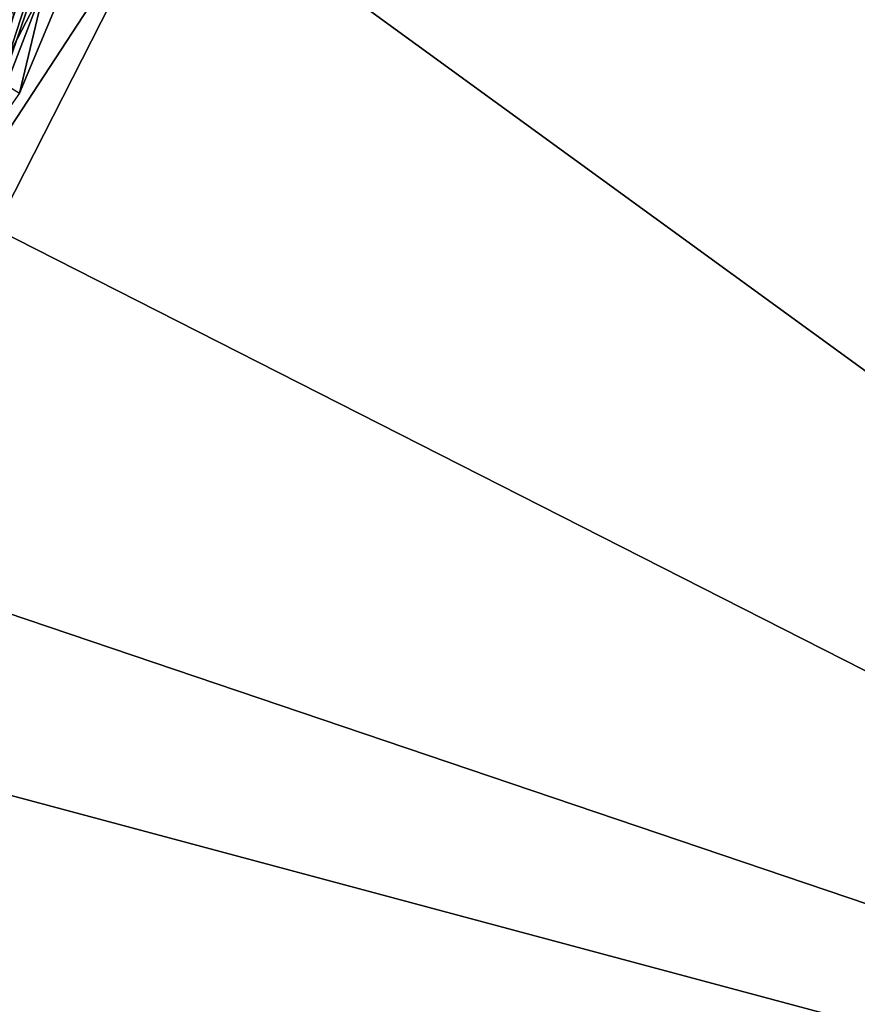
# Model space of a CAD drawing. Header units: metres. Extents: x -102 to 72, y -264 to 72.
# Tile 252 of 256: x 20 to 36, y -29 to -10. Entities that reach past the tile are written whole.
import ezdxf

# ---------------------------------------------------------------- set-up
doc = ezdxf.new("R2010")
doc.units = ezdxf.units.M
doc.layers.add('solid_20461093', color=7, linetype='CONTINUOUS')

msp = doc.modelspace()

# ---------------------------------------------------------------- linework, layer by layer
at = {"layer": 'solid_20461093'}
for points in [[(22.759233, 1.362819, 98.25), (17.501617, -14.612782, 98.25), (20.06171, 0, 98.25)], [(22.960102, 1.354149, 98.449997), (17.501617, -14.612782, 98.25), (22.759233, 1.362819, 98.25)], [(17.635256, -14.764748, 98.449997), (17.501617, -14.612782, 98.25), (22.960102, 1.354149, 98.449997)], [(17.635256, -14.764748, 98.449997), (22.960102, 1.354149, 98.449997), (19.87487, -11.575384, 109.869843)], [(22.960102, 1.354149, 98.449997), (22.205261, -5.99386, 109.849693), (19.87487, -11.575384, 109.869843)], [(62.786808, -36.250061, -889), (-62.786808, -36.250061, -889), (-72.5, 0, -889)], [(72.5, 0, -889), (62.786808, -36.250061, -889), (-72.5, 0, -889)], [(17.501617, -14.612782, 98.25), (18.534603, -7.677284, 98.25), (20.06171, 0, 98.25)], [(22.853554, 0, 10.853554), (22.5, 0, 11), (18.203016, -13.224984, 11)], [(18.607391, -13.519061, 10.5), (23, 0, 10.5), (18.203016, -13.224984, 11)], [(22.853554, 0, 10.853554), (18.203016, -13.224984, 11), (23, 0, 10.5)], [(22.853554, 0, 11.146446), (23, 0, 11.5), (18.607391, -13.519061, 11.5)], [(22.853554, 0, 11.146446), (18.607391, -13.519061, 11.5), (22.5, 0, 11)], [(18.607391, -13.519061, 10.5), (23, 0, -880), (23, 0, -434.75)], [(18.607391, -13.519061, 10.5), (18.607521, -13.518881, -880), (23, 0, -880)], [(18.607391, -13.519061, 10.5), (23, 0, -434.75), (23, 0, 10.5)], [(23.200001, 0, -880), (23, 0, -880), (18.607521, -13.518881, -880)], [(18.769173, -13.636647, -880), (23.200001, 0, -880), (18.607521, -13.518881, -880)], [(18.769173, -13.636647, -880), (23.200001, 0, -874.809509), (23.200001, 0, -880)], [(18.769173, -13.636647, -880), (18.769194, -13.636618, -874.809509), (23.200001, 0, -874.809509)], [(23.437719, 0, -874.240417), (23.200001, 0, -874.809509), (18.769194, -13.636618, -874.809509)], [(22.83449, -7.419375, -874.009583), (24.009604, 0, -874.009583), (18.769194, -13.636618, -874.809509)], [(23.437719, 0, -874.240417), (18.769194, -13.636618, -874.809509), (24.009604, 0, -874.009583)], [(19.440792, -11.310217, 111.163582), (22.205261, -5.99386, 109.849693), (22.474781, 0.000263, 111.152618)], [(19.440792, -11.310217, 111.163582), (22.474781, 0.000263, 111.152618), (20.299995, -6.10582, 111.748627)], [(22.83449, -7.419375, -874.009583), (61.346462, -35.418396, -875.1203), (70.836792, 0, -875.1203)], [(23, 0, 95.300003), (21.212414, -6.879203, 96), (18.046886, -13.099612, 96)], [(18.607391, -13.519061, 95.300003), (23, 0, 95.300003), (18.046886, -13.099612, 96)], [(18.203016, -13.224984, 11), (22.5, 0, 11), (18.607391, -13.519061, 11.5)], [(18.607391, -13.519061, 95.300003), (23, 0, 11.5), (23, 0, 95.300003)], [(18.607391, -13.519061, 11.5), (23, 0, 11.5), (18.607391, -13.519061, 95.300003)], [(19.440792, -11.310217, 111.163582), (19.87487, -11.575384, 109.869843), (22.205261, -5.99386, 109.849693)], [(17.687359, -11.722606, 111.773216), (20.299995, -6.10582, 111.748627), (0, -9.085541, 112.285873)], [(19.440792, -11.310217, 111.163582), (20.299995, -6.10582, 111.748627), (17.687359, -11.722606, 111.773216)], [(19.863422, -8.227661, 96), (18.046886, -13.099612, 96), (21.212414, -6.879203, 96)], [(22.83449, -7.419375, -874.009583), (18.769194, -13.636618, -874.809509), (19.424177, -14.112491, -874.009583)], [(22.83449, -7.419375, -874.009583), (19.424177, -14.112491, -874.009583), (61.346462, -35.418396, -875.1203)], [(19.424177, -14.112491, -874.009583), (14.112491, -19.424177, -874.009583), (61.346462, -35.418396, -875.1203)], [(14.112491, -19.424177, -874.009583), (7.419375, -22.83449, -874.009583), (35.418396, -61.346462, -875.1203)], [(14.112491, -19.424177, -874.009583), (35.418396, -61.346462, -875.1203), (61.346462, -35.418396, -875.1203)], [(7.419375, -22.83449, -874.009583), (0, -24.009604, -874.009583), (35.418396, -61.346462, -875.1203)], [(0, -24.009604, -874.009583), (0, -70.836792, -875.1203), (35.418396, -61.346462, -875.1203)]]:
    msp.add_3dface(points, dxfattribs=at)

doc.saveas('drawing.dxf')
